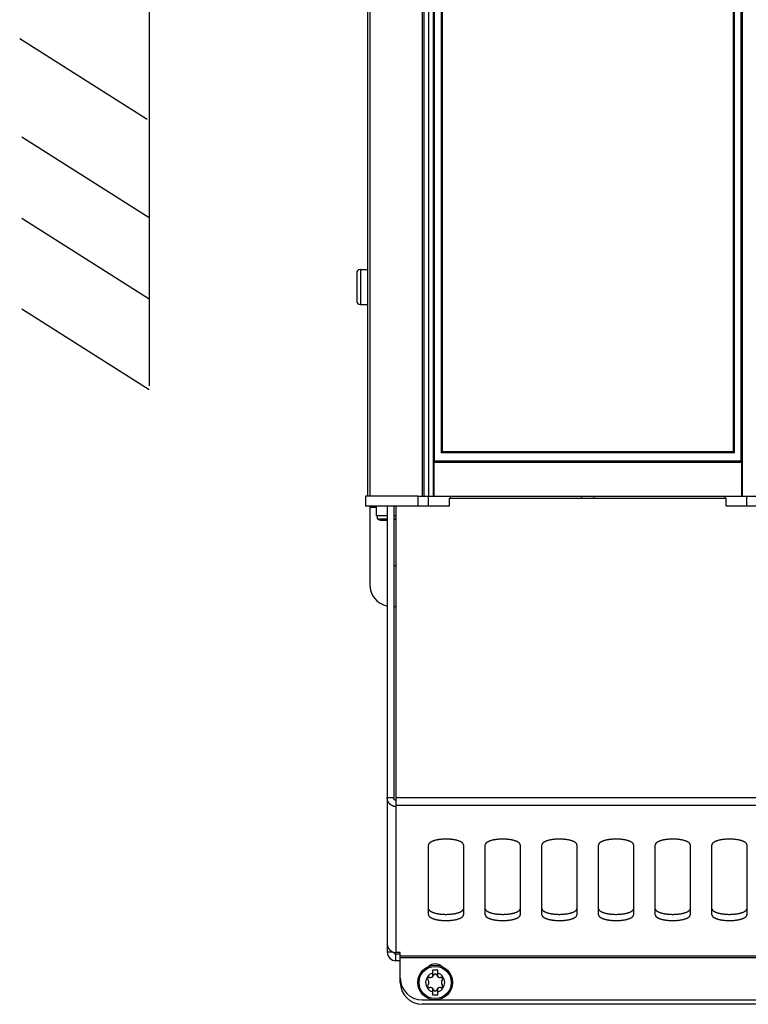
# Model space of a CAD drawing. Extents: x 0 to 594, y 0 to 420.
# Tile 2 of 58: x 92 to 125, y 161 to 206. Entities that reach past the tile are written whole.
import ezdxf

# ---------------------------------------------------------------- set-up
doc = ezdxf.new("R2010")
doc.units = 0
doc.header["$LTSCALE"] = 32.67
doc.layers.get('0').update_dxf_attribs({"linetype": 'CONTINUOUS'})
doc.layers.add('DATUM_AXIS', color=7, linetype='CONTINUOUS')
doc.layers.add('ROUNDS', color=7, linetype='CONTINUOUS')

msp = doc.modelspace()

# ---------------------------------------------------------------- linework, layer by layer
at = {"color": 7, "linetype": 'CONTINUOUS'}
for p, q in [((107.86, 274.324), (107.86, 184.024)), ((107.96, 274.324), (107.96, 184.024)), ((110.36, 274.351), (110.36, 184.024)), ((110.46, 184.024), (110.46, 274.364)), ((110.66, 274.364), (110.66, 184.024)), ((97.84, 272.712), (97.84, 189.085)), ((97.743, 201.29), (91.899, 204.992)), ((97.84, 196.784), (91.996, 200.487)), ((97.84, 193.051), (91.996, 196.754)), ((107.36, 194.244), (107.36, 192.984)), ((107.53, 194.414), (107.86, 194.414)), ((107.53, 194.414), (107.53, 192.814)), ((107.53, 192.814), (107.86, 192.814)), ((97.84, 188.896), (91.996, 192.598)), ((110.16, 184.024), (107.76, 184.024)), ((107.76, 184.024), (107.76, 183.564)), ((110.16, 184.024), (110.16, 183.564)), ((110.16, 183.564), (107.76, 183.564)), ((107.96, 183.564), (107.96, 183.524)), ((108.27, 183.134), (108.27, 183.564)), ((108.441, 182.964), (108.76, 182.964)), ((108.45, 182.924), (108.76, 182.924)), ((109.06, 182.964), (109.16, 182.964))]:
    msp.add_line(p, q, dxfattribs=at)
for centre, start, end in [((107.53, 194.244), 90, 180), ((107.53, 192.984), 180, 270), ((108.44, 183.134), 180, 270), ((108.45, 183.094), 186.7963, 270)]:
    msp.add_arc(centre, 0.17, start, end, dxfattribs=at)
at = {"layer": 'DATUM_AXIS', "color": 7, "linetype": 'CONTINUOUS'}
for p, q in [((111.614, 183.924), (124.306, 183.924)), ((111.614, 183.564), (111.614, 183.924)), ((111.66, 183.924), (111.66, 184.024)), ((124.26, 183.924), (124.26, 184.024)), ((124.306, 183.564), (124.306, 183.924)), ((107.96, 183.524), (108.27, 183.524)), ((108.76, 183.564), (108.76, 163.124)), ((109.06, 183.564), (109.06, 170.211)), ((109.16, 183.564), (109.16, 163.094)), ((111.614, 183.564), (110.66, 183.564)), ((125.26, 183.564), (124.306, 183.564)), ((108.27, 183.134), (108.76, 183.134)), ((108.76, 182.964), (108.44, 182.964)), ((108.45, 182.924), (108.76, 182.924)), ((109.06, 183.134), (109.16, 183.134)), ((109.16, 182.964), (109.06, 182.964)), ((109.16, 180.824), (109.06, 180.824)), ((108.76, 170.211), (109.06, 170.211)), ((109.16, 170.211), (152.76, 170.211)), ((152.76, 169.832), (109.16, 169.832)), ((110.66, 164.822), (110.66, 168.04)), ((112.26, 168.04), (112.26, 164.822)), ((113.26, 164.822), (113.26, 168.04)), ((114.86, 168.04), (114.86, 164.822)), ((115.86, 164.822), (115.86, 168.04)), ((117.46, 168.04), (117.46, 164.822)), ((118.46, 164.822), (118.46, 168.04)), ((120.06, 168.04), (120.06, 164.822)), ((121.06, 164.822), (121.06, 168.04)), ((122.66, 168.04), (122.66, 164.822)), ((123.66, 164.822), (123.66, 168.04)), ((125.26, 168.04), (125.26, 164.822)), ((108.76, 163.124), (109.011, 163.124)), ((109.36, 163.094), (109.16, 163.094)), ((109.36, 163.024), (109.16, 163.024)), ((109.16, 162.724), (109.16, 163.024)), ((109.36, 161.724), (109.36, 163.094)), ((109.36, 162.724), (109.16, 162.724)), ((109.36, 162.947), (152.56, 162.947)), ((152.56, 162.852), (109.36, 162.852)), ((111.085, 162.284), (110.835, 162.284)), ((110.835, 162.284), (110.835, 161.983)), ((111.085, 161.983), (111.085, 162.284)), ((110.835, 161.465), (110.835, 161.164)), ((111.085, 161.164), (111.085, 161.465)), ((110.36, 160.924), (151.56, 160.924)), ((151.56, 160.724), (110.36, 160.724)), ((110.835, 161.164), (111.085, 161.164))]:
    msp.add_line(p, q, dxfattribs=at)
for points in [[(117.686, 183.924), (117.682, 183.972), (117.675, 184.024)], [(118.244, 184.024), (118.238, 183.972), (118.234, 183.924)], [(109.16, 169.788), (109.145, 169.788), (109.129, 169.789), (109.114, 169.791), (109.099, 169.793), (109.084, 169.796), (109.069, 169.799), (109.055, 169.803), (109.04, 169.808), (109.025, 169.813), (109.011, 169.818), (108.997, 169.825), (108.983, 169.832), (108.969, 169.839), (108.956, 169.847), (108.943, 169.856), (108.93, 169.865), (108.917, 169.875), (108.905, 169.885), (108.893, 169.896), (108.882, 169.907), (108.871, 169.919), (108.86, 169.931), (108.85, 169.944), (108.84, 169.957), (108.831, 169.97), (108.822, 169.984), (108.814, 169.999), (108.806, 170.014), (108.799, 170.029), (108.792, 170.044), (108.786, 170.06), (108.781, 170.076), (108.776, 170.092), (108.772, 170.109), (108.768, 170.125), (108.765, 170.142), (108.763, 170.159), (108.761, 170.176), (108.76, 170.193), (108.76, 170.211)], [(109.16, 170.072), (109.156, 170.072), (109.152, 170.073), (109.148, 170.073), (109.144, 170.074), (109.14, 170.075), (109.136, 170.076), (109.132, 170.077), (109.128, 170.079), (109.124, 170.081), (109.12, 170.084), (109.116, 170.086), (109.112, 170.089), (109.107, 170.093), (109.103, 170.096), (109.099, 170.101), (109.095, 170.105), (109.091, 170.11), (109.087, 170.116), (109.083, 170.122), (109.079, 170.129), (109.075, 170.136), (109.072, 170.144), (109.069, 170.153), (109.066, 170.162), (109.064, 170.171), (109.062, 170.18), (109.061, 170.19), (109.06, 170.2), (109.06, 170.211)], [(112.26, 168.04), (112.259, 168.048), (112.258, 168.057), (112.256, 168.066), (112.252, 168.074), (112.248, 168.083), (112.243, 168.092), (112.237, 168.1), (112.231, 168.108), (112.223, 168.117), (112.215, 168.125), (112.205, 168.133), (112.195, 168.141), (112.184, 168.149), (112.172, 168.157), (112.159, 168.165), (112.146, 168.172), (112.131, 168.18), (112.116, 168.187), (112.101, 168.194), (112.084, 168.201), (112.067, 168.207), (112.049, 168.214), (112.03, 168.22), (112.011, 168.226), (111.991, 168.232), (111.971, 168.238), (111.949, 168.243), (111.928, 168.248), (111.906, 168.253), (111.883, 168.258), (111.86, 168.263), (111.836, 168.267), (111.812, 168.271), (111.788, 168.275), (111.763, 168.278), (111.738, 168.281), (111.712, 168.284), (111.686, 168.287), (111.66, 168.289), (111.634, 168.291), (111.608, 168.293), (111.581, 168.294), (111.554, 168.295), (111.527, 168.296), (111.5, 168.297), (111.473, 168.297), (111.446, 168.297), (111.419, 168.297), (111.392, 168.296), (111.365, 168.295), (111.339, 168.294), (111.312, 168.293), (111.285, 168.291), (111.259, 168.289), (111.233, 168.287), (111.207, 168.284), (111.182, 168.281), (111.157, 168.278), (111.132, 168.275), (111.107, 168.271), (111.083, 168.267), (111.06, 168.263), (111.037, 168.258), (111.014, 168.253), (110.992, 168.248), (110.97, 168.243), (110.949, 168.238), (110.928, 168.232), (110.909, 168.226), (110.889, 168.22), (110.871, 168.214), (110.853, 168.207), (110.835, 168.201), (110.819, 168.194), (110.803, 168.187), (110.788, 168.18), (110.774, 168.172), (110.76, 168.165), (110.748, 168.157), (110.736, 168.149), (110.725, 168.141), (110.714, 168.133), (110.705, 168.125), (110.696, 168.117), (110.689, 168.108), (110.682, 168.1), (110.676, 168.092), (110.671, 168.083), (110.667, 168.074), (110.664, 168.066), (110.662, 168.057), (110.66, 168.048), (110.66, 168.04)], [(114.86, 168.04), (114.859, 168.048), (114.858, 168.057), (114.856, 168.066), (114.852, 168.074), (114.848, 168.083), (114.843, 168.092), (114.837, 168.1), (114.831, 168.108), (114.823, 168.117), (114.815, 168.125), (114.805, 168.133), (114.795, 168.141), (114.784, 168.149), (114.772, 168.157), (114.759, 168.165), (114.746, 168.172), (114.731, 168.18), (114.716, 168.187), (114.701, 168.194), (114.684, 168.201), (114.667, 168.207), (114.649, 168.214), (114.63, 168.22), (114.611, 168.226), (114.591, 168.232), (114.571, 168.238), (114.549, 168.243), (114.528, 168.248), (114.506, 168.253), (114.483, 168.258), (114.46, 168.263), (114.436, 168.267), (114.412, 168.271), (114.388, 168.275), (114.363, 168.278), (114.338, 168.281), (114.312, 168.284), (114.286, 168.287), (114.26, 168.289), (114.234, 168.291), (114.208, 168.293), (114.181, 168.294), (114.154, 168.295), (114.127, 168.296), (114.1, 168.297), (114.073, 168.297), (114.046, 168.297), (114.019, 168.297), (113.992, 168.296), (113.965, 168.295), (113.939, 168.294), (113.912, 168.293), (113.885, 168.291), (113.859, 168.289), (113.833, 168.287), (113.807, 168.284), (113.782, 168.281), (113.757, 168.278), (113.732, 168.275), (113.707, 168.271), (113.683, 168.267), (113.66, 168.263), (113.637, 168.258), (113.614, 168.253), (113.592, 168.248), (113.57, 168.243), (113.549, 168.238), (113.528, 168.232), (113.509, 168.226), (113.489, 168.22), (113.471, 168.214), (113.453, 168.207), (113.435, 168.201), (113.419, 168.194), (113.403, 168.187), (113.388, 168.18), (113.374, 168.172), (113.36, 168.165), (113.348, 168.157), (113.336, 168.149), (113.325, 168.141), (113.314, 168.133), (113.305, 168.125), (113.296, 168.117), (113.289, 168.108), (113.282, 168.1), (113.276, 168.092), (113.271, 168.083), (113.267, 168.074), (113.264, 168.066), (113.262, 168.057), (113.26, 168.048), (113.26, 168.04)], [(117.46, 168.04), (117.459, 168.048), (117.458, 168.057), (117.456, 168.066), (117.452, 168.074), (117.448, 168.083), (117.443, 168.092), (117.437, 168.1), (117.431, 168.108), (117.423, 168.117), (117.415, 168.125), (117.405, 168.133), (117.395, 168.141), (117.384, 168.149), (117.372, 168.157), (117.359, 168.165), (117.346, 168.172), (117.331, 168.18), (117.316, 168.187), (117.301, 168.194), (117.284, 168.201), (117.267, 168.207), (117.249, 168.214), (117.23, 168.22), (117.211, 168.226), (117.191, 168.232), (117.171, 168.238), (117.149, 168.243), (117.128, 168.248), (117.106, 168.253), (117.083, 168.258), (117.06, 168.263), (117.036, 168.267), (117.012, 168.271), (116.988, 168.275), (116.963, 168.278), (116.938, 168.281), (116.912, 168.284), (116.886, 168.287), (116.86, 168.289), (116.834, 168.291), (116.808, 168.293), (116.781, 168.294), (116.754, 168.295), (116.727, 168.296), (116.7, 168.297), (116.673, 168.297), (116.646, 168.297), (116.619, 168.297), (116.592, 168.296), (116.565, 168.295), (116.539, 168.294), (116.512, 168.293), (116.485, 168.291), (116.459, 168.289), (116.433, 168.287), (116.407, 168.284), (116.382, 168.281), (116.357, 168.278), (116.332, 168.275), (116.307, 168.271), (116.283, 168.267), (116.26, 168.263), (116.237, 168.258), (116.214, 168.253), (116.192, 168.248), (116.17, 168.243), (116.149, 168.238), (116.128, 168.232), (116.109, 168.226), (116.089, 168.22), (116.071, 168.214), (116.053, 168.207), (116.035, 168.201), (116.019, 168.194), (116.003, 168.187), (115.988, 168.18), (115.974, 168.172), (115.96, 168.165), (115.948, 168.157), (115.936, 168.149), (115.925, 168.141), (115.914, 168.133), (115.905, 168.125), (115.896, 168.117), (115.889, 168.108), (115.882, 168.1), (115.876, 168.092), (115.871, 168.083), (115.867, 168.074), (115.864, 168.066), (115.862, 168.057), (115.86, 168.048), (115.86, 168.04)], [(120.06, 168.04), (120.059, 168.048), (120.058, 168.057), (120.056, 168.066), (120.052, 168.074), (120.048, 168.083), (120.043, 168.092), (120.037, 168.1), (120.031, 168.108), (120.023, 168.117), (120.015, 168.125), (120.005, 168.133), (119.995, 168.141), (119.984, 168.149), (119.972, 168.157), (119.959, 168.165), (119.946, 168.172), (119.931, 168.18), (119.916, 168.187), (119.901, 168.194), (119.884, 168.201), (119.867, 168.207), (119.849, 168.214), (119.83, 168.22), (119.811, 168.226), (119.791, 168.232), (119.771, 168.238), (119.749, 168.243), (119.728, 168.248), (119.706, 168.253), (119.683, 168.258), (119.66, 168.263), (119.636, 168.267), (119.612, 168.271), (119.588, 168.275), (119.563, 168.278), (119.538, 168.281), (119.512, 168.284), (119.486, 168.287), (119.46, 168.289), (119.434, 168.291), (119.408, 168.293), (119.381, 168.294), (119.354, 168.295), (119.327, 168.296), (119.3, 168.297), (119.273, 168.297), (119.246, 168.297), (119.219, 168.297), (119.192, 168.296), (119.165, 168.295), (119.139, 168.294), (119.112, 168.293), (119.085, 168.291), (119.059, 168.289), (119.033, 168.287), (119.007, 168.284), (118.982, 168.281), (118.957, 168.278), (118.932, 168.275), (118.907, 168.271), (118.883, 168.267), (118.86, 168.263), (118.837, 168.258), (118.814, 168.253), (118.792, 168.248), (118.77, 168.243), (118.749, 168.238), (118.728, 168.232), (118.709, 168.226), (118.689, 168.22), (118.671, 168.214), (118.653, 168.207), (118.635, 168.201), (118.619, 168.194), (118.603, 168.187), (118.588, 168.18), (118.574, 168.172), (118.56, 168.165), (118.548, 168.157), (118.536, 168.149), (118.525, 168.141), (118.514, 168.133), (118.505, 168.125), (118.496, 168.117), (118.489, 168.108), (118.482, 168.1), (118.476, 168.092), (118.471, 168.083), (118.467, 168.074), (118.464, 168.066), (118.462, 168.057), (118.46, 168.048), (118.46, 168.04)], [(122.66, 168.04), (122.659, 168.048), (122.658, 168.057), (122.656, 168.066), (122.652, 168.074), (122.648, 168.083), (122.643, 168.092), (122.637, 168.1), (122.631, 168.108), (122.623, 168.117), (122.615, 168.125), (122.605, 168.133), (122.595, 168.141), (122.584, 168.149), (122.572, 168.157), (122.559, 168.165), (122.546, 168.172), (122.531, 168.18), (122.516, 168.187), (122.501, 168.194), (122.484, 168.201), (122.467, 168.207), (122.449, 168.214), (122.43, 168.22), (122.411, 168.226), (122.391, 168.232), (122.371, 168.238), (122.349, 168.243), (122.328, 168.248), (122.306, 168.253), (122.283, 168.258), (122.26, 168.263), (122.236, 168.267), (122.212, 168.271), (122.188, 168.275), (122.163, 168.278), (122.138, 168.281), (122.112, 168.284), (122.086, 168.287), (122.06, 168.289), (122.034, 168.291), (122.008, 168.293), (121.981, 168.294), (121.954, 168.295), (121.927, 168.296), (121.9, 168.297), (121.873, 168.297), (121.846, 168.297), (121.819, 168.297), (121.792, 168.296), (121.765, 168.295), (121.739, 168.294), (121.712, 168.293), (121.685, 168.291), (121.659, 168.289), (121.633, 168.287), (121.607, 168.284), (121.582, 168.281), (121.557, 168.278), (121.532, 168.275), (121.507, 168.271), (121.483, 168.267), (121.46, 168.263), (121.437, 168.258), (121.414, 168.253), (121.392, 168.248), (121.37, 168.243), (121.349, 168.238), (121.328, 168.232), (121.309, 168.226), (121.289, 168.22), (121.271, 168.214), (121.253, 168.207), (121.235, 168.201), (121.219, 168.194), (121.203, 168.187), (121.188, 168.18), (121.174, 168.172), (121.16, 168.165), (121.148, 168.157), (121.136, 168.149), (121.125, 168.141), (121.114, 168.133), (121.105, 168.125), (121.096, 168.117), (121.089, 168.108), (121.082, 168.1), (121.076, 168.092), (121.071, 168.083), (121.067, 168.074), (121.064, 168.066), (121.062, 168.057), (121.06, 168.048), (121.06, 168.04)], [(125.26, 168.04), (125.259, 168.048), (125.258, 168.057), (125.256, 168.066), (125.252, 168.074), (125.248, 168.083), (125.243, 168.092), (125.237, 168.1), (125.231, 168.108), (125.223, 168.117), (125.215, 168.125), (125.205, 168.133), (125.195, 168.141), (125.184, 168.149), (125.172, 168.157), (125.159, 168.165), (125.146, 168.172), (125.131, 168.18), (125.116, 168.187), (125.101, 168.194), (125.084, 168.201), (125.067, 168.207), (125.049, 168.214), (125.03, 168.22), (125.011, 168.226), (124.991, 168.232), (124.971, 168.238), (124.949, 168.243), (124.928, 168.248), (124.906, 168.253), (124.883, 168.258), (124.86, 168.263), (124.836, 168.267), (124.812, 168.271), (124.788, 168.275), (124.763, 168.278), (124.738, 168.281), (124.712, 168.284), (124.686, 168.287), (124.66, 168.289), (124.634, 168.291), (124.608, 168.293), (124.581, 168.294), (124.554, 168.295), (124.527, 168.296), (124.5, 168.297), (124.473, 168.297), (124.446, 168.297), (124.419, 168.297), (124.392, 168.296), (124.365, 168.295), (124.339, 168.294), (124.312, 168.293), (124.285, 168.291), (124.259, 168.289), (124.233, 168.287), (124.207, 168.284), (124.182, 168.281), (124.157, 168.278), (124.132, 168.275), (124.107, 168.271), (124.083, 168.267), (124.06, 168.263), (124.037, 168.258), (124.014, 168.253), (123.992, 168.248), (123.97, 168.243), (123.949, 168.238), (123.928, 168.232), (123.909, 168.226), (123.889, 168.22), (123.871, 168.214), (123.853, 168.207), (123.835, 168.201), (123.819, 168.194), (123.803, 168.187), (123.788, 168.18), (123.774, 168.172), (123.76, 168.165), (123.748, 168.157), (123.736, 168.149), (123.725, 168.141), (123.714, 168.133), (123.705, 168.125), (123.696, 168.117), (123.689, 168.108), (123.682, 168.1), (123.676, 168.092), (123.671, 168.083), (123.667, 168.074), (123.664, 168.066), (123.662, 168.057), (123.66, 168.048), (123.66, 168.04)], [(110.66, 165.106), (110.66, 165.098), (110.662, 165.089), (110.664, 165.08), (110.667, 165.072), (110.671, 165.063), (110.676, 165.055), (110.682, 165.046), (110.689, 165.038), (110.696, 165.029), (110.705, 165.021), (110.714, 165.013), (110.725, 165.005), (110.736, 164.997), (110.748, 164.989), (110.76, 164.982), (110.774, 164.974), (110.788, 164.967), (110.803, 164.959), (110.819, 164.952), (110.835, 164.945), (110.853, 164.939), (110.871, 164.932), (110.889, 164.926), (110.909, 164.92), (110.928, 164.914), (110.949, 164.908), (110.97, 164.903), (110.992, 164.898), (111.014, 164.893), (111.037, 164.888), (111.06, 164.884), (111.083, 164.879), (111.107, 164.875), (111.132, 164.872), (111.157, 164.868), (111.182, 164.865), (111.207, 164.862), (111.233, 164.86), (111.259, 164.857), (111.285, 164.855), (111.312, 164.853), (111.339, 164.852), (111.365, 164.851), (111.392, 164.85), (111.419, 164.849), (111.446, 164.849), (111.473, 164.849), (111.5, 164.849), (111.527, 164.85), (111.554, 164.851), (111.581, 164.852), (111.608, 164.853), (111.634, 164.855), (111.66, 164.857), (111.686, 164.86), (111.712, 164.862), (111.738, 164.865), (111.763, 164.868), (111.788, 164.872), (111.812, 164.875), (111.836, 164.879), (111.86, 164.884), (111.883, 164.888), (111.906, 164.893), (111.928, 164.898), (111.949, 164.903), (111.971, 164.908), (111.991, 164.914), (112.011, 164.92), (112.03, 164.926), (112.049, 164.932), (112.067, 164.939), (112.084, 164.945), (112.101, 164.952), (112.116, 164.959), (112.131, 164.967), (112.146, 164.974), (112.159, 164.982), (112.172, 164.989), (112.184, 164.997), (112.195, 165.005), (112.205, 165.013), (112.215, 165.021), (112.223, 165.029), (112.231, 165.038), (112.237, 165.046), (112.243, 165.055), (112.248, 165.063), (112.252, 165.072), (112.256, 165.08), (112.258, 165.089), (112.259, 165.098), (112.26, 165.106)], [(110.66, 164.822), (110.66, 164.814), (110.662, 164.805), (110.664, 164.796), (110.667, 164.788), (110.671, 164.779), (110.676, 164.771), (110.682, 164.762), (110.689, 164.754), (110.696, 164.745), (110.705, 164.737), (110.714, 164.729), (110.725, 164.721), (110.736, 164.713), (110.748, 164.705), (110.76, 164.697), (110.774, 164.69), (110.788, 164.683), (110.803, 164.675), (110.819, 164.668), (110.835, 164.661), (110.853, 164.655), (110.871, 164.648), (110.889, 164.642), (110.909, 164.636), (110.928, 164.63), (110.949, 164.624), (110.97, 164.619), (110.992, 164.614), (111.014, 164.609), (111.037, 164.604), (111.06, 164.599), (111.083, 164.595), (111.107, 164.591), (111.132, 164.588), (111.157, 164.584), (111.182, 164.581), (111.207, 164.578), (111.233, 164.576), (111.259, 164.573), (111.285, 164.571), (111.312, 164.569), (111.339, 164.568), (111.365, 164.567), (111.392, 164.566), (111.419, 164.565), (111.446, 164.565), (111.473, 164.565), (111.5, 164.565), (111.527, 164.566), (111.554, 164.567), (111.581, 164.568), (111.608, 164.569), (111.634, 164.571), (111.66, 164.573), (111.686, 164.576), (111.712, 164.578), (111.738, 164.581), (111.763, 164.584), (111.788, 164.588), (111.812, 164.591), (111.836, 164.595), (111.86, 164.599), (111.883, 164.604), (111.906, 164.609), (111.928, 164.614), (111.949, 164.619), (111.971, 164.624), (111.991, 164.63), (112.011, 164.636), (112.03, 164.642), (112.049, 164.648), (112.067, 164.655), (112.084, 164.661), (112.101, 164.668), (112.116, 164.675), (112.131, 164.683), (112.146, 164.69), (112.159, 164.697), (112.172, 164.705), (112.184, 164.713), (112.195, 164.721), (112.205, 164.729), (112.215, 164.737), (112.223, 164.745), (112.231, 164.754), (112.237, 164.762), (112.243, 164.771), (112.248, 164.779), (112.252, 164.788), (112.256, 164.796), (112.258, 164.805), (112.259, 164.814), (112.26, 164.822)], [(113.26, 165.106), (113.26, 165.098), (113.262, 165.089), (113.264, 165.08), (113.267, 165.072), (113.271, 165.063), (113.276, 165.055), (113.282, 165.046), (113.289, 165.038), (113.296, 165.029), (113.305, 165.021), (113.314, 165.013), (113.325, 165.005), (113.336, 164.997), (113.348, 164.989), (113.36, 164.982), (113.374, 164.974), (113.388, 164.967), (113.403, 164.959), (113.419, 164.952), (113.435, 164.945), (113.453, 164.939), (113.471, 164.932), (113.489, 164.926), (113.509, 164.92), (113.528, 164.914), (113.549, 164.908), (113.57, 164.903), (113.592, 164.898), (113.614, 164.893), (113.637, 164.888), (113.66, 164.884), (113.683, 164.879), (113.707, 164.875), (113.732, 164.872), (113.757, 164.868), (113.782, 164.865), (113.807, 164.862), (113.833, 164.86), (113.859, 164.857), (113.885, 164.855), (113.912, 164.853), (113.939, 164.852), (113.965, 164.851), (113.992, 164.85), (114.019, 164.849), (114.046, 164.849), (114.073, 164.849), (114.1, 164.849), (114.127, 164.85), (114.154, 164.851), (114.181, 164.852), (114.208, 164.853), (114.234, 164.855), (114.26, 164.857), (114.286, 164.86), (114.312, 164.862), (114.338, 164.865), (114.363, 164.868), (114.388, 164.872), (114.412, 164.875), (114.436, 164.879), (114.46, 164.884), (114.483, 164.888), (114.506, 164.893), (114.528, 164.898), (114.549, 164.903), (114.571, 164.908), (114.591, 164.914), (114.611, 164.92), (114.63, 164.926), (114.649, 164.932), (114.667, 164.939), (114.684, 164.945), (114.701, 164.952), (114.716, 164.959), (114.731, 164.967), (114.746, 164.974), (114.759, 164.982), (114.772, 164.989), (114.784, 164.997), (114.795, 165.005), (114.805, 165.013), (114.815, 165.021), (114.823, 165.029), (114.831, 165.038), (114.837, 165.046), (114.843, 165.055), (114.848, 165.063), (114.852, 165.072), (114.856, 165.08), (114.858, 165.089), (114.859, 165.098), (114.86, 165.106)], [(113.26, 164.822), (113.26, 164.814), (113.262, 164.805), (113.264, 164.796), (113.267, 164.788), (113.271, 164.779), (113.276, 164.771), (113.282, 164.762), (113.289, 164.754), (113.296, 164.745), (113.305, 164.737), (113.314, 164.729), (113.325, 164.721), (113.336, 164.713), (113.348, 164.705), (113.36, 164.697), (113.374, 164.69), (113.388, 164.683), (113.403, 164.675), (113.419, 164.668), (113.435, 164.661), (113.453, 164.655), (113.471, 164.648), (113.489, 164.642), (113.509, 164.636), (113.528, 164.63), (113.549, 164.624), (113.57, 164.619), (113.592, 164.614), (113.614, 164.609), (113.637, 164.604), (113.66, 164.599), (113.683, 164.595), (113.707, 164.591), (113.732, 164.588), (113.757, 164.584), (113.782, 164.581), (113.807, 164.578), (113.833, 164.576), (113.859, 164.573), (113.885, 164.571), (113.912, 164.569), (113.939, 164.568), (113.965, 164.567), (113.992, 164.566), (114.019, 164.565), (114.046, 164.565), (114.073, 164.565), (114.1, 164.565), (114.127, 164.566), (114.154, 164.567), (114.181, 164.568), (114.208, 164.569), (114.234, 164.571), (114.26, 164.573), (114.286, 164.576), (114.312, 164.578), (114.338, 164.581), (114.363, 164.584), (114.388, 164.588), (114.412, 164.591), (114.436, 164.595), (114.46, 164.599), (114.483, 164.604), (114.506, 164.609), (114.528, 164.614), (114.549, 164.619), (114.571, 164.624), (114.591, 164.63), (114.611, 164.636), (114.63, 164.642), (114.649, 164.648), (114.667, 164.655), (114.684, 164.661), (114.701, 164.668), (114.716, 164.675), (114.731, 164.683), (114.746, 164.69), (114.759, 164.697), (114.772, 164.705), (114.784, 164.713), (114.795, 164.721), (114.805, 164.729), (114.815, 164.737), (114.823, 164.745), (114.831, 164.754), (114.837, 164.762), (114.843, 164.771), (114.848, 164.779), (114.852, 164.788), (114.856, 164.796), (114.858, 164.805), (114.859, 164.814), (114.86, 164.822)], [(115.86, 165.106), (115.86, 165.098), (115.862, 165.089), (115.864, 165.08), (115.867, 165.072), (115.871, 165.063), (115.876, 165.055), (115.882, 165.046), (115.889, 165.038), (115.896, 165.029), (115.905, 165.021), (115.914, 165.013), (115.925, 165.005), (115.936, 164.997), (115.948, 164.989), (115.96, 164.982), (115.974, 164.974), (115.988, 164.967), (116.003, 164.959), (116.019, 164.952), (116.035, 164.945), (116.053, 164.939), (116.071, 164.932), (116.089, 164.926), (116.109, 164.92), (116.128, 164.914), (116.149, 164.908), (116.17, 164.903), (116.192, 164.898), (116.214, 164.893), (116.237, 164.888), (116.26, 164.884), (116.283, 164.879), (116.307, 164.875), (116.332, 164.872), (116.357, 164.868), (116.382, 164.865), (116.407, 164.862), (116.433, 164.86), (116.459, 164.857), (116.485, 164.855), (116.512, 164.853), (116.539, 164.852), (116.565, 164.851), (116.592, 164.85), (116.619, 164.849), (116.646, 164.849), (116.673, 164.849), (116.7, 164.849), (116.727, 164.85), (116.754, 164.851), (116.781, 164.852), (116.808, 164.853), (116.834, 164.855), (116.86, 164.857), (116.886, 164.86), (116.912, 164.862), (116.938, 164.865), (116.963, 164.868), (116.988, 164.872), (117.012, 164.875), (117.036, 164.879), (117.06, 164.884), (117.083, 164.888), (117.106, 164.893), (117.128, 164.898), (117.149, 164.903), (117.171, 164.908), (117.191, 164.914), (117.211, 164.92), (117.23, 164.926), (117.249, 164.932), (117.267, 164.939), (117.284, 164.945), (117.301, 164.952), (117.316, 164.959), (117.331, 164.967), (117.346, 164.974), (117.359, 164.982), (117.372, 164.989), (117.384, 164.997), (117.395, 165.005), (117.405, 165.013), (117.415, 165.021), (117.423, 165.029), (117.431, 165.038), (117.437, 165.046), (117.443, 165.055), (117.448, 165.063), (117.452, 165.072), (117.456, 165.08), (117.458, 165.089), (117.459, 165.098), (117.46, 165.106)], [(115.86, 164.822), (115.86, 164.814), (115.862, 164.805), (115.864, 164.796), (115.867, 164.788), (115.871, 164.779), (115.876, 164.771), (115.882, 164.762), (115.889, 164.754), (115.896, 164.745), (115.905, 164.737), (115.914, 164.729), (115.925, 164.721), (115.936, 164.713), (115.948, 164.705), (115.96, 164.697), (115.974, 164.69), (115.988, 164.683), (116.003, 164.675), (116.019, 164.668), (116.035, 164.661), (116.053, 164.655), (116.071, 164.648), (116.089, 164.642), (116.109, 164.636), (116.128, 164.63), (116.149, 164.624), (116.17, 164.619), (116.192, 164.614), (116.214, 164.609), (116.237, 164.604), (116.26, 164.599), (116.283, 164.595), (116.307, 164.591), (116.332, 164.588), (116.357, 164.584), (116.382, 164.581), (116.407, 164.578), (116.433, 164.576), (116.459, 164.573), (116.485, 164.571), (116.512, 164.569), (116.539, 164.568), (116.565, 164.567), (116.592, 164.566), (116.619, 164.565), (116.646, 164.565), (116.673, 164.565), (116.7, 164.565), (116.727, 164.566), (116.754, 164.567), (116.781, 164.568), (116.808, 164.569), (116.834, 164.571), (116.86, 164.573), (116.886, 164.576), (116.912, 164.578), (116.938, 164.581), (116.963, 164.584), (116.988, 164.588), (117.012, 164.591), (117.036, 164.595), (117.06, 164.599), (117.083, 164.604), (117.106, 164.609), (117.128, 164.614), (117.149, 164.619), (117.171, 164.624), (117.191, 164.63), (117.211, 164.636), (117.23, 164.642), (117.249, 164.648), (117.267, 164.655), (117.284, 164.661), (117.301, 164.668), (117.316, 164.675), (117.331, 164.683), (117.346, 164.69), (117.359, 164.697), (117.372, 164.705), (117.384, 164.713), (117.395, 164.721), (117.405, 164.729), (117.415, 164.737), (117.423, 164.745), (117.431, 164.754), (117.437, 164.762), (117.443, 164.771), (117.448, 164.779), (117.452, 164.788), (117.456, 164.796), (117.458, 164.805), (117.459, 164.814), (117.46, 164.822)], [(118.46, 165.106), (118.46, 165.098), (118.462, 165.089), (118.464, 165.08), (118.467, 165.072), (118.471, 165.063), (118.476, 165.055), (118.482, 165.046), (118.489, 165.038), (118.496, 165.029), (118.505, 165.021), (118.514, 165.013), (118.525, 165.005), (118.536, 164.997), (118.548, 164.989), (118.56, 164.982), (118.574, 164.974), (118.588, 164.967), (118.603, 164.959), (118.619, 164.952), (118.635, 164.945), (118.653, 164.939), (118.671, 164.932), (118.689, 164.926), (118.709, 164.92), (118.728, 164.914), (118.749, 164.908), (118.77, 164.903), (118.792, 164.898), (118.814, 164.893), (118.837, 164.888), (118.86, 164.884), (118.883, 164.879), (118.907, 164.875), (118.932, 164.872), (118.957, 164.868), (118.982, 164.865), (119.007, 164.862), (119.033, 164.86), (119.059, 164.857), (119.085, 164.855), (119.112, 164.853), (119.139, 164.852), (119.165, 164.851), (119.192, 164.85), (119.219, 164.849), (119.246, 164.849), (119.273, 164.849), (119.3, 164.849), (119.327, 164.85), (119.354, 164.851), (119.381, 164.852), (119.408, 164.853), (119.434, 164.855), (119.46, 164.857), (119.486, 164.86), (119.512, 164.862), (119.538, 164.865), (119.563, 164.868), (119.588, 164.872), (119.612, 164.875), (119.636, 164.879), (119.66, 164.884), (119.683, 164.888), (119.706, 164.893), (119.728, 164.898), (119.749, 164.903), (119.771, 164.908), (119.791, 164.914), (119.811, 164.92), (119.83, 164.926), (119.849, 164.932), (119.867, 164.939), (119.884, 164.945), (119.901, 164.952), (119.916, 164.959), (119.931, 164.967), (119.946, 164.974), (119.959, 164.982), (119.972, 164.989), (119.984, 164.997), (119.995, 165.005), (120.005, 165.013), (120.015, 165.021), (120.023, 165.029), (120.031, 165.038), (120.037, 165.046), (120.043, 165.055), (120.048, 165.063), (120.052, 165.072), (120.056, 165.08), (120.058, 165.089), (120.059, 165.098), (120.06, 165.106)], [(118.46, 164.822), (118.46, 164.814), (118.462, 164.805), (118.464, 164.796), (118.467, 164.788), (118.471, 164.779), (118.476, 164.771), (118.482, 164.762), (118.489, 164.754), (118.496, 164.745), (118.505, 164.737), (118.514, 164.729), (118.525, 164.721), (118.536, 164.713), (118.548, 164.705), (118.56, 164.697), (118.574, 164.69), (118.588, 164.683), (118.603, 164.675), (118.619, 164.668), (118.635, 164.661), (118.653, 164.655), (118.671, 164.648), (118.689, 164.642), (118.709, 164.636), (118.728, 164.63), (118.749, 164.624), (118.77, 164.619), (118.792, 164.614), (118.814, 164.609), (118.837, 164.604), (118.86, 164.599), (118.883, 164.595), (118.907, 164.591), (118.932, 164.588), (118.957, 164.584), (118.982, 164.581), (119.007, 164.578), (119.033, 164.576), (119.059, 164.573), (119.085, 164.571), (119.112, 164.569), (119.139, 164.568), (119.165, 164.567), (119.192, 164.566), (119.219, 164.565), (119.246, 164.565), (119.273, 164.565), (119.3, 164.565), (119.327, 164.566), (119.354, 164.567), (119.381, 164.568), (119.408, 164.569), (119.434, 164.571), (119.46, 164.573), (119.486, 164.576), (119.512, 164.578), (119.538, 164.581), (119.563, 164.584), (119.588, 164.588), (119.612, 164.591), (119.636, 164.595), (119.66, 164.599), (119.683, 164.604), (119.706, 164.609), (119.728, 164.614), (119.749, 164.619), (119.771, 164.624), (119.791, 164.63), (119.811, 164.636), (119.83, 164.642), (119.849, 164.648), (119.867, 164.655), (119.884, 164.661), (119.901, 164.668), (119.916, 164.675), (119.931, 164.683), (119.946, 164.69), (119.959, 164.697), (119.972, 164.705), (119.984, 164.713), (119.995, 164.721), (120.005, 164.729), (120.015, 164.737), (120.023, 164.745), (120.031, 164.754), (120.037, 164.762), (120.043, 164.771), (120.048, 164.779), (120.052, 164.788), (120.056, 164.796), (120.058, 164.805), (120.059, 164.814), (120.06, 164.822)], [(121.06, 165.106), (121.06, 165.098), (121.062, 165.089), (121.064, 165.08), (121.067, 165.072), (121.071, 165.063), (121.076, 165.055), (121.082, 165.046), (121.089, 165.038), (121.096, 165.029), (121.105, 165.021), (121.114, 165.013), (121.125, 165.005), (121.136, 164.997), (121.148, 164.989), (121.16, 164.982), (121.174, 164.974), (121.188, 164.967), (121.203, 164.959), (121.219, 164.952), (121.235, 164.945), (121.253, 164.939), (121.271, 164.932), (121.289, 164.926), (121.309, 164.92), (121.328, 164.914), (121.349, 164.908), (121.37, 164.903), (121.392, 164.898), (121.414, 164.893), (121.437, 164.888), (121.46, 164.884), (121.483, 164.879), (121.507, 164.875), (121.532, 164.872), (121.557, 164.868), (121.582, 164.865), (121.607, 164.862), (121.633, 164.86), (121.659, 164.857), (121.685, 164.855), (121.712, 164.853), (121.739, 164.852), (121.765, 164.851), (121.792, 164.85), (121.819, 164.849), (121.846, 164.849), (121.873, 164.849), (121.9, 164.849), (121.927, 164.85), (121.954, 164.851), (121.981, 164.852), (122.008, 164.853), (122.034, 164.855), (122.06, 164.857), (122.086, 164.86), (122.112, 164.862), (122.138, 164.865), (122.163, 164.868), (122.188, 164.872), (122.212, 164.875), (122.236, 164.879), (122.26, 164.884), (122.283, 164.888), (122.306, 164.893), (122.328, 164.898), (122.349, 164.903), (122.371, 164.908), (122.391, 164.914), (122.411, 164.92), (122.43, 164.926), (122.449, 164.932), (122.467, 164.939), (122.484, 164.945), (122.501, 164.952), (122.516, 164.959), (122.531, 164.967), (122.546, 164.974), (122.559, 164.982), (122.572, 164.989), (122.584, 164.997), (122.595, 165.005), (122.605, 165.013), (122.615, 165.021), (122.623, 165.029), (122.631, 165.038), (122.637, 165.046), (122.643, 165.055), (122.648, 165.063), (122.652, 165.072), (122.656, 165.08), (122.658, 165.089), (122.659, 165.098), (122.66, 165.106)], [(121.06, 164.822), (121.06, 164.814), (121.062, 164.805), (121.064, 164.796), (121.067, 164.788), (121.071, 164.779), (121.076, 164.771), (121.082, 164.762), (121.089, 164.754), (121.096, 164.745), (121.105, 164.737), (121.114, 164.729), (121.125, 164.721), (121.136, 164.713), (121.148, 164.705), (121.16, 164.697), (121.174, 164.69), (121.188, 164.683), (121.203, 164.675), (121.219, 164.668), (121.235, 164.661), (121.253, 164.655), (121.271, 164.648), (121.289, 164.642), (121.309, 164.636), (121.328, 164.63), (121.349, 164.624), (121.37, 164.619), (121.392, 164.614), (121.414, 164.609), (121.437, 164.604), (121.46, 164.599), (121.483, 164.595), (121.507, 164.591), (121.532, 164.588), (121.557, 164.584), (121.582, 164.581), (121.607, 164.578), (121.633, 164.576), (121.659, 164.573), (121.685, 164.571), (121.712, 164.569), (121.739, 164.568), (121.765, 164.567), (121.792, 164.566), (121.819, 164.565), (121.846, 164.565), (121.873, 164.565), (121.9, 164.565), (121.927, 164.566), (121.954, 164.567), (121.981, 164.568), (122.008, 164.569), (122.034, 164.571), (122.06, 164.573), (122.086, 164.576), (122.112, 164.578), (122.138, 164.581), (122.163, 164.584), (122.188, 164.588), (122.212, 164.591), (122.236, 164.595), (122.26, 164.599), (122.283, 164.604), (122.306, 164.609), (122.328, 164.614), (122.349, 164.619), (122.371, 164.624), (122.391, 164.63), (122.411, 164.636), (122.43, 164.642), (122.449, 164.648), (122.467, 164.655), (122.484, 164.661), (122.501, 164.668), (122.516, 164.675), (122.531, 164.683), (122.546, 164.69), (122.559, 164.697), (122.572, 164.705), (122.584, 164.713), (122.595, 164.721), (122.605, 164.729), (122.615, 164.737), (122.623, 164.745), (122.631, 164.754), (122.637, 164.762), (122.643, 164.771), (122.648, 164.779), (122.652, 164.788), (122.656, 164.796), (122.658, 164.805), (122.659, 164.814), (122.66, 164.822)], [(123.66, 165.106), (123.66, 165.098), (123.662, 165.089), (123.664, 165.08), (123.667, 165.072), (123.671, 165.063), (123.676, 165.055), (123.682, 165.046), (123.689, 165.038), (123.696, 165.029), (123.705, 165.021), (123.714, 165.013), (123.725, 165.005), (123.736, 164.997), (123.748, 164.989), (123.76, 164.982), (123.774, 164.974), (123.788, 164.967), (123.803, 164.959), (123.819, 164.952), (123.835, 164.945), (123.853, 164.939), (123.871, 164.932), (123.889, 164.926), (123.909, 164.92), (123.928, 164.914), (123.949, 164.908), (123.97, 164.903), (123.992, 164.898), (124.014, 164.893), (124.037, 164.888), (124.06, 164.884), (124.083, 164.879), (124.107, 164.875), (124.132, 164.872), (124.157, 164.868), (124.182, 164.865), (124.207, 164.862), (124.233, 164.86), (124.259, 164.857), (124.285, 164.855), (124.312, 164.853), (124.339, 164.852), (124.365, 164.851), (124.392, 164.85), (124.419, 164.849), (124.446, 164.849), (124.473, 164.849), (124.5, 164.849), (124.527, 164.85), (124.554, 164.851), (124.581, 164.852), (124.608, 164.853), (124.634, 164.855), (124.66, 164.857), (124.686, 164.86), (124.712, 164.862), (124.738, 164.865), (124.763, 164.868), (124.788, 164.872), (124.812, 164.875), (124.836, 164.879), (124.86, 164.884), (124.883, 164.888), (124.906, 164.893), (124.928, 164.898), (124.949, 164.903), (124.971, 164.908), (124.991, 164.914), (125.011, 164.92), (125.03, 164.926), (125.049, 164.932), (125.067, 164.939), (125.084, 164.945), (125.101, 164.952), (125.116, 164.959), (125.131, 164.967), (125.146, 164.974), (125.159, 164.982), (125.172, 164.989), (125.184, 164.997), (125.195, 165.005), (125.205, 165.013), (125.215, 165.021), (125.223, 165.029), (125.231, 165.038), (125.237, 165.046), (125.243, 165.055), (125.248, 165.063), (125.252, 165.072), (125.256, 165.08), (125.258, 165.089), (125.259, 165.098), (125.26, 165.106)], [(123.66, 164.822), (123.66, 164.814), (123.662, 164.805), (123.664, 164.796), (123.667, 164.788), (123.671, 164.779), (123.676, 164.771), (123.682, 164.762), (123.689, 164.754), (123.696, 164.745), (123.705, 164.737), (123.714, 164.729), (123.725, 164.721), (123.736, 164.713), (123.748, 164.705), (123.76, 164.697), (123.774, 164.69), (123.788, 164.683), (123.803, 164.675), (123.819, 164.668), (123.835, 164.661), (123.853, 164.655), (123.871, 164.648), (123.889, 164.642), (123.909, 164.636), (123.928, 164.63), (123.949, 164.624), (123.97, 164.619), (123.992, 164.614), (124.014, 164.609), (124.037, 164.604), (124.06, 164.599), (124.083, 164.595), (124.107, 164.591), (124.132, 164.588), (124.157, 164.584), (124.182, 164.581), (124.207, 164.578), (124.233, 164.576), (124.259, 164.573), (124.285, 164.571), (124.312, 164.569), (124.339, 164.568), (124.365, 164.567), (124.392, 164.566), (124.419, 164.565), (124.446, 164.565), (124.473, 164.565), (124.5, 164.565), (124.527, 164.566), (124.554, 164.567), (124.581, 164.568), (124.608, 164.569), (124.634, 164.571), (124.66, 164.573), (124.686, 164.576), (124.712, 164.578), (124.738, 164.581), (124.763, 164.584), (124.788, 164.588), (124.812, 164.591), (124.836, 164.595), (124.86, 164.599), (124.883, 164.604), (124.906, 164.609), (124.928, 164.614), (124.949, 164.619), (124.971, 164.624), (124.991, 164.63), (125.011, 164.636), (125.03, 164.642), (125.049, 164.648), (125.067, 164.655), (125.084, 164.661), (125.101, 164.668), (125.116, 164.675), (125.131, 164.683), (125.146, 164.69), (125.159, 164.697), (125.172, 164.705), (125.184, 164.713), (125.195, 164.721), (125.205, 164.729), (125.215, 164.737), (125.223, 164.745), (125.231, 164.754), (125.237, 164.762), (125.243, 164.771), (125.248, 164.779), (125.252, 164.788), (125.256, 164.796), (125.258, 164.805), (125.259, 164.814), (125.26, 164.822)], [(108.76, 163.516), (108.76, 163.499), (108.761, 163.482), (108.763, 163.465), (108.765, 163.448), (108.768, 163.431), (108.772, 163.415), (108.776, 163.398), (108.781, 163.382), (108.786, 163.366), (108.792, 163.35), (108.799, 163.335), (108.806, 163.319), (108.814, 163.305), (108.822, 163.29), (108.831, 163.276), (108.84, 163.263), (108.85, 163.249), (108.86, 163.237), (108.871, 163.224), (108.882, 163.213), (108.893, 163.201), (108.905, 163.191), (108.917, 163.18), (108.93, 163.171), (108.943, 163.162), (108.956, 163.153), (108.969, 163.145), (108.983, 163.137), (108.997, 163.131), (109.011, 163.124), (109.025, 163.118), (109.04, 163.113), (109.055, 163.109), (109.069, 163.105), (109.084, 163.102), (109.099, 163.099), (109.114, 163.097), (109.129, 163.095), (109.145, 163.094), (109.16, 163.094)]]:
    msp.add_lwpolyline(points, dxfattribs=at)
for radius in [0.8, 0.74]:
    msp.add_circle((110.96, 161.724), radius, dxfattribs=at)
for centre, radius, start, end in [((109.16, 163.124), 0.4, 180, 270), ((109.16, 163.124), 0.1, 189.7932, 270), ((110.96, 162.124), 0.45, 50.4288, 129.5712), ((110.96, 161.724), 0.44, 106.5045, 253.4955), ((110.96, 162.04), 0.079, 13.6336, 166.3664), ((110.96, 161.724), 0.44, 286.5045, 73.4955), ((110.36, 161.924), 1, 180, 270), ((110.36, 161.724), 1, 180, 270), ((110.686, 161.882), 0.079, 73.6336, 226.3664), ((110.686, 161.566), 0.079, 133.6336, 286.3664), ((110.535, 161.724), 0.139, 313.6336, 46.3664), ((110.748, 162.091), 0.139, 253.6336, 346.3664), ((111.172, 162.091), 0.139, 193.6336, 286.3664), ((111.233, 161.882), 0.079, 313.6336, 106.3664), ((111.233, 161.566), 0.079, 253.6336, 46.3664), ((111.384, 161.724), 0.139, 133.6336, 226.3664), ((110.748, 161.357), 0.139, 13.6336, 106.3664), ((110.96, 161.408), 0.079, 193.6336, 346.3664), ((111.172, 161.357), 0.139, 73.6336, 166.3664)]:
    msp.add_arc(centre, radius, start, end, dxfattribs=at)
at = {"layer": 'ROUNDS', "color": 7, "linetype": 'CONTINUOUS'}
for p, q in [((110.88, 184.024), (110.88, 248.164)), ((110.93, 185.624), (110.93, 248.164)), ((111.23, 248.164), (111.23, 186.024)), ((111.276, 248.164), (111.276, 186.074)), ((124.644, 186.074), (124.644, 248.164)), ((124.689, 186.024), (124.689, 248.164)), ((124.989, 248.164), (124.989, 185.624)), ((125.039, 248.164), (125.039, 184.024)), ((111.23, 186.024), (124.689, 186.024)), ((111.276, 186.074), (124.644, 186.074)), ((110.897, 185.574), (125.022, 185.574)), ((110.897, 185.574), (110.897, 184.024)), ((124.989, 185.624), (110.93, 185.624)), ((125.022, 184.024), (125.022, 185.574)), ((110.16, 184.024), (133.96, 184.024)), ((110.66, 183.564), (110.66, 184.024)), ((125.26, 183.564), (125.26, 184.024)), ((107.96, 183.524), (107.96, 179.964)), ((110.66, 183.564), (110.16, 183.564)), ((133.96, 183.564), (125.26, 183.564)), ((109.06, 178.964), (109.16, 178.964))]:
    msp.add_line(p, q, dxfattribs=at)
for points in [[(111.23, 186.024), (111.231, 186.026), (111.233, 186.028), (111.236, 186.032), (111.239, 186.036), (111.244, 186.041), (111.248, 186.046), (111.253, 186.051), (111.259, 186.057), (111.264, 186.063), (111.27, 186.068), (111.276, 186.074)], [(124.689, 186.024), (124.689, 186.026), (124.687, 186.028), (124.684, 186.032), (124.68, 186.036), (124.676, 186.041), (124.671, 186.046), (124.666, 186.051), (124.661, 186.057), (124.655, 186.063), (124.65, 186.068), (124.644, 186.074)], [(110.93, 185.624), (110.929, 185.623), (110.928, 185.622), (110.925, 185.619), (110.921, 185.615), (110.916, 185.609), (110.911, 185.603), (110.906, 185.597), (110.903, 185.591), (110.9, 185.585), (110.898, 185.579), (110.897, 185.574)], [(124.989, 185.624), (124.99, 185.623), (124.992, 185.622), (124.994, 185.619), (124.998, 185.615), (125.003, 185.609), (125.008, 185.603), (125.013, 185.597), (125.017, 185.591), (125.02, 185.585), (125.022, 185.579), (125.022, 185.574)]]:
    msp.add_lwpolyline(points, dxfattribs=at)
msp.add_arc((108.96, 179.964), 1, 180, 258.4556, dxfattribs=at)

doc.saveas('drawing.dxf')
